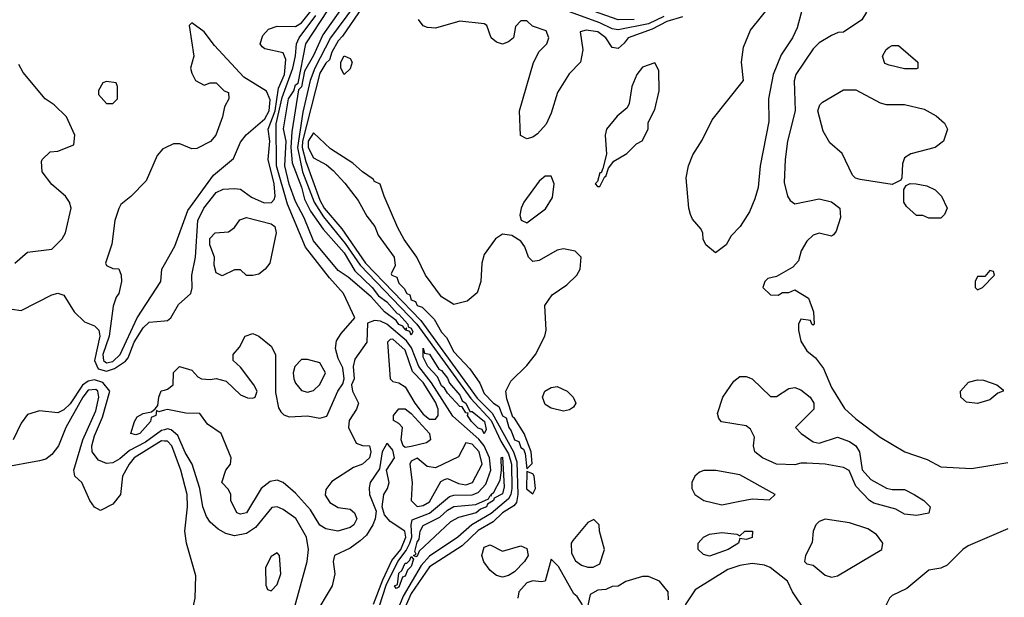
# Model space of a CAD drawing. Header units: inches. Extents: x 2380053 to 2584298, y 380219 to 546618.
# Tile 199 of 256: x 2459525 to 2462758, y 480152 to 482049. Entities that reach past the tile are written whole.
import ezdxf

# ---------------------------------------------------------------- set-up
doc = ezdxf.new("R2010")
doc.units = ezdxf.units.IN
doc.header["$MEASUREMENT"] = 0
doc.layers.add('C4458', color=7, linetype='Continuous')
doc.layers.add('C4468', color=7, linetype='Continuous')

msp = doc.modelspace()

# ---------------------------------------------------------------- linework, layer by layer
at = {"layer": 'C4458', "color": 2}
for points, elevation in [([(2459509, 481250), (2459550, 481286), (2459630, 481296), (2459664, 481330), (2459675.3, 481350), (2459694, 481430), (2459688.7, 481450), (2459675.3, 481470), (2459630, 481508), (2459598, 481550), (2459596.4, 481583.6), (2459598, 481590), (2459624.7, 481615.3), (2459650, 481618), (2459702, 481638), (2459706, 481670), (2459678, 481730), (2459638, 481770), (2459608.7, 481790), (2459536.5, 481876.5), (2459522, 481902)], 34), ([(2460000, 481627.9), (2459994.6, 481625.4), (2459976.4, 481603.6), (2459939.9, 481520.1), (2459890, 481469), (2459857.3, 481442.7), (2459850.5, 481429.5), (2459837.3, 481390), (2459827.5, 481312.5), (2459806, 481250), (2459810, 481242), (2459830, 481232), (2459850, 481231.3), (2459858, 481210), (2459858.8, 481190), (2459850.3, 481150), (2459841.3, 481138.7), (2459831.7, 481108.3), (2459818.2, 481010), (2459797.3, 480950), (2459800.2, 480930), (2459805.3, 480925.3), (2459810, 480922.5), (2459830, 480926.9), (2459854.3, 480950), (2459909.9, 481070.1), (2459987.8, 481190), (2459991.1, 481230), (2460000, 481245.4)], 34), ([(2459470, 481103.2), (2459530, 481094.9), (2459630, 481146), (2459650, 481151), (2459670, 481144.7), (2459704, 481090), (2459737.6, 481057.6), (2459770, 481044.4), (2459784.4, 481030), (2459787.6, 481010), (2459770.8, 480930), (2459782.8, 480902.8), (2459810, 480895.1), (2459835.8, 480904.2), (2459872.5, 480927.5), (2459881.2, 480938.8), (2459900.7, 480990), (2459930, 481037.6), (2459950, 481055.8), (2460000, 481061)], 30), ([(2460000, 480702.9), (2459990, 480700.3), (2459938.1, 480661.9), (2459885.2, 480634.8), (2459853.3, 480606.7), (2459830, 480594.4), (2459810, 480591.8), (2459783.1, 480603.1), (2459763.1, 480630), (2459761.8, 480650), (2459770, 480683), (2459796.2, 480743.8), (2459820.8, 480830), (2459797.9, 480857.9), (2459770, 480866.4), (2459750, 480862.3), (2459730.6, 480849.4), (2459690, 480788.4), (2459670, 480768), (2459650, 480758.4), (2459590, 480765.2), (2459550, 480753.2), (2459530, 480724), (2459503.7, 480670)], 30), ([(2460000, 480665.8), (2459990, 480666.8), (2459900.3, 480610), (2459884.6, 480590), (2459862.8, 480550), (2459856, 480490), (2459830, 480458), (2459790, 480438), (2459770, 480448), (2459755.3, 480470), (2459729, 480530), (2459706, 480550), (2459702.9, 480570), (2459732.2, 480670), (2459774.8, 480765.2), (2459784.2, 480810), (2459781.5, 480830), (2459775, 480835), (2459750, 480832.9), (2459731.9, 480810), (2459676.5, 480710), (2459651.7, 480650), (2459630, 480622), (2459610, 480606.6), (2459590, 480600.9), (2459470, 480578.4)], 34), ([(2460000, 480766.7), (2459982, 480762), (2459974, 480766), (2459971.3, 480750), (2459956.9, 480743.1), (2459954, 480730), (2459918.8, 480690), (2459906, 480686), (2459889.2, 480690), (2459901.2, 480730), (2459910, 480744.7), (2459930, 480756), (2459958, 480762), (2459969, 480771), (2459978, 480782), (2459981.2, 480810), (2459989.5, 480830.5), (2460000, 480833.3)], 26)]:
    msp.add_lwpolyline(points, dxfattribs=dict(at, elevation=elevation))
at = {"layer": 'C4458', "color": 2, "elevation": 34}
msp.add_lwpolyline([(2459810, 481846), (2459798, 481842), (2459783.6, 481816.4), (2459783.6, 481803.6), (2459810, 481774), (2459830, 481774), (2459846, 481790), (2459846, 481830), (2459842, 481842)], close=True, dxfattribs=at)
at = {"layer": 'C4468', "color": 2}
for points, elevation in [([(2461542, 482050), (2461490, 482048.9), (2461210, 482149.1)], 22), ([(2462106.7, 482130), (2462077.5, 482022.5), (2462062, 481990), (2462025.7, 481934.3), (2461999.5, 481870), (2461983.1, 481790), (2461985.1, 481714.9), (2461955.8, 481570), (2461950, 481498), (2461939.2, 481460.8), (2461921.3, 481418.7), (2461890.7, 481370), (2461860.5, 481339.5), (2461844.7, 481310), (2461810, 481284), (2461778, 481310), (2461768.9, 481328.9), (2461768.4, 481348.4), (2461762, 481362), (2461734.6, 481394.6), (2461728, 481410), (2461722, 481430), (2461713.2, 481530), (2461721.2, 481570), (2461734.8, 481605.2), (2461766.3, 481653.7), (2461798.9, 481721.1), (2461901.2, 481850), (2461895.1, 481910), (2461901.2, 481958.8), (2461924.9, 482015.1), (2462001.2, 482110)], 30), ([(2460623.6, 482096.4), (2460545, 481990), (2460493.5, 481890), (2460478.5, 481850), (2460454, 481746), (2460436.5, 481630), (2460453.3, 481550), (2460491.2, 481450), (2460521.9, 481401.9), (2460594, 481314), (2460643.2, 481243.2), (2460828.9, 481050), (2461005.7, 480805.7), (2461072.7, 480732.7), (2461104.8, 480664.8), (2461130, 480623.6), (2461139.4, 480590), (2461141, 480510), (2461138, 480490), (2461130, 480475.5), (2461072.8, 480427.2), (2461009.6, 480390.4), (2460963.8, 480350), (2460870, 480288.1), (2460843.3, 480256.7), (2460783.4, 480156.6), (2460765.2, 480110)], 26), ([(2461639.8, 482060.2), (2461590, 482035.8), (2461490, 482015.8), (2461470, 482019.4), (2461430, 482039.2), (2461230, 482111.3)], 26), ([(2460000, 481061), (2460010, 481062), (2460021.2, 481070), (2460045.7, 481114.3), (2460087, 481150), (2460091.2, 481168.8), (2460089.6, 481210), (2460102, 481270), (2460109.7, 481390), (2460129.8, 481430), (2460170, 481482), (2460192.7, 481492.7), (2460230, 481495.5), (2460250, 481493), (2460286.4, 481466.4), (2460327.8, 481447.8), (2460351.1, 481448.9), (2460360.7, 481459.3), (2460363.5, 481470), (2460359.8, 481510), (2460340.3, 481590), (2460346.6, 481650), (2460341, 481690), (2460363.1, 481750), (2460375.1, 481824.9), (2460394.2, 481870), (2460398.4, 481918.4), (2460390, 481940.9), (2460330, 481954), (2460320.9, 481960.9), (2460314, 481970), (2460322.9, 481997.1), (2460342, 482018), (2460370, 482028.2), (2460430, 482026.7), (2460450, 482039), (2460490, 482088.4)], 30), ([(2460000, 480833.3), (2460010, 480836), (2460028.7, 480850), (2460029.3, 480890.7), (2460049.3, 480910.7), (2460090, 480898), (2460110, 480876), (2460122, 480870), (2460150, 480867.3), (2460170, 480871.3), (2460202.8, 480862.8), (2460250, 480817.3), (2460272.9, 480807.1), (2460290, 480806), (2460298, 480810), (2460304, 480830), (2460294, 480850), (2460250, 480908), (2460226, 480930), (2460226, 480950), (2460246, 480974), (2460265.2, 481010), (2460290, 481019.1), (2460310.3, 481010.3), (2460350, 480977.3), (2460364.9, 480950), (2460365.2, 480825.2), (2460374.4, 480774.4), (2460382, 480762), (2460392.1, 480752.1), (2460410, 480744.9), (2460470, 480748.9), (2460510, 480741.3), (2460532.8, 480747.2), (2460569.6, 480830), (2460586.3, 480853.7), (2460589.7, 480870), (2460586, 480906), (2460570, 480937.2), (2460561.7, 480970), (2460565.4, 480994.6), (2460580.8, 481019.2), (2460625.2, 481070), (2460588.2, 481150), (2460541.7, 481201.7), (2460462.9, 481302.9), (2460403.7, 481443.7), (2460368.2, 481570), (2460367, 481707), (2460386.4, 481793.6), (2460421.2, 481890), (2460430.6, 481930.6), (2460433.4, 481970), (2460442, 481990), (2460496.8, 482063.2)], 26), ([(2460578.3, 482081.7), (2460520, 482000), (2460490, 481931.8), (2460459.5, 481880.5), (2460450, 481829.4), (2460440.6, 481819.4), (2460418.3, 481681.7), (2460414.6, 481630), (2460419.3, 481579.3), (2460450, 481499.3), (2460459.7, 481459.7), (2460480.1, 481420.1), (2460521.3, 481361.3), (2460590, 481283.7), (2460625.1, 481225.1), (2460682.4, 481170), (2460702.6, 481142.6), (2460730, 481122.6), (2460764.2, 481084.2), (2460770, 481082.6), (2460799, 481050), (2460800.5, 481040.5), (2460810, 481036.5), (2460816, 481024), (2460810, 481013.2), (2460805.3, 481025.3), (2460793.2, 481030), (2460796.4, 481036.4), (2460790, 481032), (2460783, 481043), (2460770, 481048.1), (2460761.4, 481061.4), (2460723, 481090), (2460679.4, 481139.4), (2460603.5, 481203.5), (2460570, 481225.4), (2460490, 481323), (2460458.7, 481398.7), (2460430, 481452), (2460410, 481509.2), (2460395.4, 481570), (2460399.7, 481650), (2460391.5, 481691.5), (2460407.5, 481790), (2460424.6, 481815.4), (2460430, 481835.5), (2460439.3, 481840.7), (2460464, 481970), (2460538.1, 482081.9)], 22), ([(2460649.3, 482090), (2460584.9, 481995.1), (2460570, 481979.6), (2460550, 481942.7), (2460542.2, 481917.8), (2460530, 481906.3), (2460510, 481874), (2460453.2, 481650), (2460452.8, 481630), (2460463.9, 481583.9), (2460510, 481457), (2460524.4, 481430), (2460582.7, 481362.7), (2460660.1, 481250), (2460841.5, 481061.5), (2461026.8, 480806.8), (2461076.7, 480756.7), (2461146.3, 480630), (2461157.2, 480597.2), (2461160.4, 480490), (2461155.7, 480464.3), (2461147, 480453), (2461110.3, 480430), (2461079.8, 480400.2), (2461030, 480372.4), (2460978.2, 480321.8), (2460870, 480252.5), (2460810, 480164.8), (2460786, 480110)], 30), ([(2461701.1, 482058.9), (2461650, 482043.4), (2461601.8, 482018.2), (2461522.4, 481990), (2461510, 481972.3), (2461490, 481955.3), (2461470, 481958), (2461449.5, 481990), (2461422.7, 482010), (2461384.4, 482015.6), (2461364.7, 482010), (2461374, 481950), (2461366, 481910), (2461328.8, 481871.2), (2461290.3, 481810), (2461270, 481742), (2461254, 481706), (2461224.9, 481675.1), (2461210, 481664), (2461190, 481658), (2461168.7, 481668.7), (2461166, 481750), (2461211.4, 481908.6), (2461230, 481944.7), (2461255.3, 481970), (2461262, 481990), (2461253.2, 482013.2), (2461208.4, 482028.4), (2461190, 482046), (2461170, 482046), (2461152.7, 482027.3), (2461146, 481990), (2461130, 481977.2), (2461110, 481969.6), (2461090, 481976), (2461073.2, 481990), (2461059, 482030), (2461050, 482036), (2460970, 482044.5), (2460890, 482022), (2460863.7, 482023.7), (2460849.4, 482029.4), (2460834, 482050)], 30), ([(2462306, 482074), (2462290.5, 482049.5), (2462230, 482008), (2462212.7, 482007.3), (2462190, 481998), (2462150, 481974), (2462130, 481954), (2462073, 481870), (2462068.3, 481848.3), (2462070.8, 481750), (2462046.4, 481650), (2462038, 481590), (2462035.3, 481515.3), (2462046, 481470), (2462055.3, 481455.3), (2462070, 481444.7), (2462150, 481461), (2462190, 481451.3), (2462218, 481430), (2462219.8, 481400.2), (2462205.4, 481354.6), (2462196.9, 481343.1), (2462190, 481338), (2462150, 481348.7), (2462130, 481342), (2462110, 481322), (2462091, 481290), (2462082, 481258), (2462063.6, 481236.4), (2462010, 481206), (2461981, 481199), (2461972, 481190), (2461964.7, 481170), (2461990, 481146), (2462015.3, 481144.7), (2462030, 481154), (2462050, 481154), (2462070, 481162), (2462114.8, 481134.8), (2462131.3, 481090), (2462134, 481050), (2462130, 481046), (2462126, 481050), (2462122, 481062), (2462090, 481066), (2462082, 481050), (2462082, 481030), (2462090, 480994), (2462110, 480962), (2462138.5, 480938.5), (2462163.8, 480903.8), (2462190, 480841), (2462232.8, 480772.8), (2462270, 480738.4), (2462350, 480678), (2462431, 480630), (2462505.2, 480605.2), (2462550, 480580.7), (2462650, 480575.5), (2462710, 480584.9), (2462770, 480595.5)], 34), ([(2460000, 481245.4), (2460034.5, 481305.5), (2460077, 481423), (2460161.2, 481538.8), (2460226.5, 481593.5), (2460250, 481646.8), (2460268.7, 481671.3), (2460330, 481724.4), (2460344.2, 481750), (2460346.8, 481786.8), (2460334.9, 481814.9), (2460261.1, 481861.1), (2460164.2, 481964.2), (2460130, 482009.4), (2460090, 482039), (2460081, 482030), (2460096, 481930), (2460086, 481890), (2460090, 481874), (2460102, 481850), (2460130, 481834), (2460150, 481842), (2460170, 481842), (2460196, 481816), (2460210.8, 481810), (2460211, 481790), (2460196.9, 481763.1), (2460190.6, 481730), (2460168.4, 481670), (2460151.1, 481648.9), (2460106.3, 481626.3), (2460090, 481625.2), (2460050, 481642), (2460030, 481642), (2460000, 481627.9)], 34), ([(2460694.8, 480090), (2460728, 480192), (2460766, 480270), (2460794, 480306), (2460805.8, 480330), (2460812, 480350), (2460809.8, 480390.2), (2460813.2, 480406.8), (2460870.8, 480429.2), (2460936.2, 480483.8), (2460950, 480487.8), (2461010, 480488.8), (2461030, 480496.8), (2461055.8, 480524.2), (2461071.9, 480570), (2461067.1, 480610), (2461049.9, 480650), (2461032.3, 480672.3), (2460947.3, 480747.3), (2460876.8, 480856.8), (2460835.2, 480910), (2460811.6, 480971.6), (2460794.5, 480994.5), (2460730, 481049.8), (2460710, 481059.8), (2460690, 481062), (2460667.1, 481052.9), (2460664.9, 480990), (2460625.1, 480934.9), (2460619.3, 480910), (2460622.8, 480870), (2460614, 480850), (2460617.3, 480830), (2460637.1, 480790), (2460630.4, 480770), (2460606.5, 480733.5), (2460604.6, 480710), (2460630, 480658.7), (2460650, 480651.5), (2460673.4, 480650), (2460677.4, 480630), (2460673.8, 480610), (2460650, 480589.4), (2460621, 480579), (2460550, 480532.3), (2460530, 480506), (2460527.7, 480487.7), (2460543.4, 480463.4), (2460570, 480447.7), (2460610, 480442), (2460624, 480430), (2460632.2, 480410), (2460622, 480390), (2460610, 480381.6), (2460569.7, 480369.7), (2460530, 480377), (2460510, 480389.5), (2460479.4, 480439.4), (2460430, 480494.5), (2460390, 480529.6), (2460370, 480536.9), (2460347.3, 480532.7), (2460317.1, 480510), (2460270, 480429.4), (2460250, 480425.2), (2460238, 480430), (2460218, 480470), (2460218, 480490), (2460210, 480506), (2460189, 480529), (2460202, 480570), (2460217.2, 480590), (2460219, 480610), (2460186.6, 480690), (2460141, 480721), (2460116, 480756), (2460070, 480757.6), (2460010.5, 480769.5), (2460000, 480766.7)], 26), ([(2460424.4, 480110), (2460468.4, 480270), (2460473.3, 480310), (2460466, 480350), (2460431.6, 480411.6), (2460390, 480441.3), (2460370, 480449.6), (2460352.3, 480447.7), (2460298.5, 480381.5), (2460270, 480362), (2460230, 480354), (2460202, 480362), (2460176.1, 480376.1), (2460150, 480399.6), (2460137.6, 480417.6), (2460125.6, 480450), (2460116.4, 480510), (2460090.9, 480590), (2460068, 480628), (2460043.9, 480683.9), (2460022.4, 480702.4), (2460010, 480705.6), (2460000, 480702.9)], 30), ([(2460046.8, 480000), (2460049.2, 480010), (2460075.9, 480064.1), (2460092.3, 480110), (2460100.7, 480150), (2460102.7, 480222.7), (2460072, 480330), (2460067.3, 480370), (2460075.8, 480450), (2460075.1, 480490), (2460053.7, 480570), (2460023.9, 480650), (2460010, 480664.8), (2460000, 480665.8)], 34), ([(2460686, 480130), (2460716.9, 480210), (2460747, 480273), (2460776.2, 480310), (2460793.2, 480350), (2460789.8, 480370), (2460741.7, 480401.7), (2460723.1, 480423.1), (2460714.8, 480450), (2460720.7, 480490), (2460732.5, 480510), (2460737.7, 480530), (2460729, 480570), (2460755.4, 480610), (2460750, 480636.2), (2460734.8, 480654.8), (2460730, 480658), (2460714.7, 480630), (2460706.1, 480573.9), (2460675.6, 480530), (2460672.1, 480512.1), (2460673.7, 480490), (2460695.5, 480435.5), (2460692.4, 480410), (2460684, 480390), (2460663.4, 480356.6), (2460642.6, 480337.4), (2460610, 480313.6), (2460558, 480290), (2460554, 480270), (2460559.3, 480230), (2460550.4, 480190), (2460490.2, 480089.8)], 30), ([(2462770, 480377), (2462638.8, 480321.2), (2462622, 480310), (2462570, 480258), (2462550, 480248.7), (2462510, 480242), (2462438.3, 480181.7), (2462390, 480158), (2462380.7, 480150), (2462370.8, 480130), (2462358.8, 480090), (2462365.4, 480045.4), (2462382, 480010), (2462377, 480000)], 34), ([(2461372.7, 480127.3), (2461355.3, 480155.3), (2461344, 480164), (2461293.6, 480253.6), (2461270, 480278), (2461250, 480206), (2461236.9, 480203.1), (2461210, 480206.6), (2461190, 480199.5), (2461163.8, 480170), (2461160.5, 480150)], 34), ([(2462102.7, 480110), (2462062.7, 480170), (2462046, 480206), (2461988.7, 480250), (2461970, 480258), (2461930, 480263.6), (2461890, 480256.9), (2461850, 480243.6), (2461742.5, 480177.5), (2461710, 480128)], 34), ([(2461655.3, 480144.7), (2461654, 480170), (2461625.2, 480205.2), (2461590, 480221.2), (2461570, 480221.2), (2461515.3, 480204.7), (2461490, 480188.7), (2461470, 480188), (2461450, 480178), (2461423.6, 480176.4), (2461398, 480162), (2461390, 480126)], 34)]:
    msp.add_lwpolyline(points, dxfattribs=dict(at, elevation=elevation))
for points, elevation in [([(2462430, 481888), (2462380.4, 481900.4), (2462366, 481906), (2462358, 481930), (2462370, 481952), (2462380.2, 481959.8), (2462390, 481964.7), (2462410, 481964.7), (2462474, 481910), (2462474, 481890), (2462470, 481888)], 34), ([(2460590, 481869), (2460579, 481890), (2460579, 481910), (2460590, 481931.3), (2460610, 481922), (2460616, 481910), (2460610, 481888)], 30), ([(2461610, 481908), (2461570, 481894), (2461550.8, 481870), (2461534.8, 481830), (2461526, 481774), (2461519.8, 481760.2), (2461487.1, 481732.9), (2461451.3, 481690), (2461446.8, 481670), (2461452, 481608), (2461439.6, 481560.4), (2461434, 481546), (2461430, 481546), (2461422, 481518), (2461414, 481510), (2461422, 481502), (2461430, 481502), (2461446, 481534), (2461450, 481534), (2461458, 481562), (2461475.3, 481584.7), (2461518, 481610), (2461550, 481642), (2461568.4, 481651.6), (2461588, 481690), (2461588.4, 481711.6), (2461610, 481754), (2461624.7, 481815.3), (2461623.1, 481883.1)], 34), ([(2462370, 481771), (2462430, 481771), (2462495.2, 481755.2), (2462534, 481734), (2462562, 481710), (2462571.3, 481690), (2462558, 481650), (2462530.6, 481629.4), (2462450.7, 481609.3), (2462430, 481595.3), (2462423.5, 481576.5), (2462422, 481530), (2462418, 481522), (2462390, 481508.7), (2462284.7, 481524.7), (2462269, 481529), (2462259, 481539), (2462225.2, 481610), (2462185.1, 481645.1), (2462163.3, 481683.3), (2462146, 481750), (2462152.7, 481770), (2462161.3, 481778.7), (2462230, 481818.8), (2462270, 481818.8), (2462350, 481776)], 34), ([(2460490, 481678), (2460472.4, 481650), (2460472.2, 481630), (2460490, 481595.8), (2460532.7, 481572.7), (2460554, 481554), (2460592.6, 481512.6), (2460635.8, 481455.8), (2460664.4, 481404.4), (2460690.6, 481370), (2460701.4, 481341.4), (2460754.8, 481270), (2460758, 481242), (2460744.7, 481215.3), (2460746.8, 481210), (2460763.6, 481203.6), (2460770, 481184.7), (2460787.2, 481167.2), (2460796, 481150), (2460805.5, 481145.5), (2460810, 481129), (2460824.2, 481124.2), (2460830, 481111), (2460845.8, 481105.8), (2460885.5, 481065.5), (2460910, 481022.8), (2460925.8, 481005.8), (2460950, 480958.8), (2461003.1, 480903.1), (2461035.6, 480855.6), (2461050, 480822), (2461080.5, 480790), (2461098.6, 480778.6), (2461110, 480748.7), (2461122.4, 480742.4), (2461130.7, 480710), (2461139.1, 480699.1), (2461149.3, 480670), (2461164.1, 480664.1), (2461170, 480644), (2461178.8, 480638.8), (2461184.4, 480624.4), (2461190, 480574), (2461208, 480592), (2461204, 480630), (2461181.2, 480690), (2461150, 480741.2), (2461144.1, 480744.1), (2461124.1, 480804.1), (2461121.2, 480830), (2461137.5, 480862.5), (2461190, 480914), (2461218, 480950), (2461249.2, 481010), (2461254, 481030), (2461249.3, 481110.7), (2461273.6, 481146.4), (2461321.5, 481178.5), (2461354, 481210), (2461365.2, 481230), (2461368.7, 481270), (2461349.2, 481289.2), (2461310, 481297.2), (2461290, 481292.7), (2461230, 481259), (2461210, 481255.3), (2461195.3, 481270), (2461183.2, 481303.2), (2461170, 481322), (2461141.2, 481341.2), (2461110, 481345.2), (2461086.8, 481330), (2461050, 481278), (2461042.8, 481250), (2461038.8, 481190), (2461027.1, 481152.9), (2460994.4, 481125.6), (2460950, 481114), (2460910, 481139), (2460857.2, 481210), (2460829, 481270), (2460787.2, 481327.2), (2460766.2, 481366.2), (2460721.2, 481470), (2460708.9, 481508.9), (2460690, 481518), (2460685.6, 481525.6), (2460650, 481549.4), (2460618.3, 481578.3), (2460545.5, 481625.5)], 34), ([(2461270, 481535.3), (2461250, 481535.3), (2461230, 481519), (2461180.7, 481450), (2461171, 481430), (2461167.1, 481407.1), (2461171.6, 481391.6), (2461190, 481382), (2461251.7, 481428.3), (2461274.2, 481465.8), (2461279.3, 481510)], 34), ([(2462510, 481398), (2462490, 481406), (2462470, 481406), (2462436.4, 481436.4), (2462428, 481450), (2462428.4, 481491.6), (2462435.3, 481504.7), (2462448.4, 481511.6), (2462469.1, 481510.9), (2462503.5, 481503.5), (2462530.7, 481490.7), (2462551.3, 481470), (2462570.8, 481430), (2462562, 481410), (2462550, 481398)], 34), ([(2460290, 481209), (2460269.2, 481209.2), (2460250, 481228), (2460230, 481228), (2460190, 481208.7), (2460170, 481218), (2460163.7, 481243.7), (2460164.5, 481270), (2460148.6, 481310), (2460148.9, 481331.1), (2460166.6, 481350), (2460210, 481352.7), (2460230, 481367.3), (2460247.6, 481392.4), (2460270, 481399.5), (2460350, 481379.1), (2460362.8, 481370), (2460366.8, 481350), (2460346, 481250), (2460331.3, 481230), (2460310, 481214)], 26), ([(2462710, 481226), (2462694, 481206), (2462670, 481206), (2462662, 481190), (2462662, 481170), (2462670, 481162), (2462686, 481170), (2462726, 481210), (2462722, 481222)], 38), ([(2460750, 481000.5), (2460740.9, 480999.1), (2460733, 480990), (2460741, 480870), (2460750, 480861), (2460770, 480857.3), (2460790, 480844), (2460821.8, 480790), (2460850, 480753.8), (2460870, 480737.6), (2460890, 480737), (2460899.2, 480750), (2460898.5, 480770), (2460890, 480793.3), (2460850, 480858.4), (2460814.3, 480894.3), (2460790, 480964.4)], 30), ([(2461002.4, 480762.4), (2461010, 480763.1), (2461050.8, 480730), (2461056.7, 480703.3), (2461050, 480689.8), (2461043.3, 480703.3), (2461030, 480707.8), (2461008.7, 480730), (2460995.6, 480750), (2460997, 480757), (2460990, 480758), (2460978, 480778), (2460970, 480779.6), (2460930, 480822.4), (2460919.8, 480839.8), (2460910, 480847.1), (2460897, 480877), (2460864.8, 480910), (2460850, 480941.2), (2460849.7, 480970.3), (2460854.2, 480954.2), (2460870, 480951.4), (2460901.6, 480901.6), (2460910, 480897.4), (2460930, 480872.6), (2460936.1, 480856.1), (2460970, 480816.5), (2460978, 480798), (2460990, 480790.3)], 22), ([(2460470, 480934), (2460450, 480933.2), (2460428.5, 480910), (2460422.4, 480890), (2460424.4, 480870), (2460430, 480856), (2460450, 480831.3), (2460470, 480826), (2460490, 480831.3), (2460510, 480851.3), (2460528.7, 480890), (2460510, 480922)], 30), ([(2461990, 480812), (2462010, 480812), (2462050, 480838), (2462070, 480841), (2462090, 480834), (2462120.7, 480810), (2462132.7, 480790), (2462133, 480770), (2462072, 480710), (2462091.3, 480690), (2462130, 480662.8), (2462150, 480658.8), (2462210, 480678.8), (2462250, 480664), (2462270.6, 480650), (2462282.8, 480630), (2462291.3, 480571.3), (2462319.6, 480539.6), (2462370.7, 480510.7), (2462390, 480506), (2462430, 480506), (2462462, 480490), (2462494, 480470), (2462514, 480450), (2462510, 480428.7), (2462470, 480421.2), (2462430, 480425.2), (2462402, 480442), (2462330, 480461.2), (2462315.3, 480470), (2462270, 480518), (2462249, 480569), (2462230, 480579), (2462170, 480589.4), (2462110, 480593.2), (2462090, 480593.2), (2462070, 480587), (2462010, 480589.6), (2461964, 480610), (2461939.3, 480630), (2461934, 480650), (2461938, 480678), (2461924.7, 480704.7), (2461910, 480715.3), (2461829.2, 480729.2), (2461820.2, 480740.2), (2461816.4, 480756.4), (2461833.2, 480810), (2461870, 480862.8), (2461890, 480877.3), (2461910, 480877.3), (2461930.5, 480870.5)], 30), ([(2462670, 480789.4), (2462633.6, 480793.6), (2462615.3, 480810), (2462614, 480830), (2462640.9, 480859.1), (2462670, 480866.8), (2462690, 480866), (2462734, 480850), (2462754, 480834), (2462754, 480830), (2462736.9, 480823.1), (2462710, 480801.2)], 34), ([(2461310, 480764), (2461270, 480774), (2461250, 480785.2), (2461241.2, 480810), (2461249.2, 480830), (2461270, 480841), (2461290, 480844.7), (2461322, 480830), (2461342, 480810), (2461351.3, 480790), (2461343.6, 480776.4), (2461330, 480768.7)], 30), ([(2460790, 480644.8), (2460784.4, 480650), (2460777.6, 480670), (2460781.3, 480710), (2460770, 480723.6), (2460752.7, 480732.7), (2460752, 480750), (2460770, 480771.8), (2460790, 480771.4), (2460810, 480756.5), (2460870.4, 480690), (2460874, 480670), (2460860.3, 480659.7), (2460810, 480648)], 26), ([(2460990, 480659.3), (2460965.8, 480614.2), (2460890, 480578), (2460862.5, 480582.5), (2460830, 480609.3), (2460810, 480599.3), (2460805.7, 480590), (2460813.7, 480530), (2460810.5, 480470), (2460830, 480450.5), (2460850, 480453.7), (2460870, 480466.3), (2460907.6, 480532.4), (2460920.1, 480539.9), (2460930, 480543), (2460965.8, 480525.8), (2460990, 480522), (2461011.5, 480530), (2461043.5, 480590), (2461033.6, 480630), (2461010, 480655.6)], 30), ([(2460825.2, 480285.2), (2460818, 480290), (2460826.3, 480293.7), (2460822.8, 480302.8), (2460830, 480333.4), (2460836.4, 480343.6), (2460839.8, 480370), (2460850, 480388.4), (2460904.4, 480415.6), (2460930, 480438.9), (2460950, 480450.2), (2461023.1, 480456.9), (2461063.8, 480476.2), (2461070, 480486.8), (2461074, 480486), (2461072.7, 480490), (2461082, 480498), (2461102.6, 480537.4), (2461107.3, 480570), (2461106, 480610), (2461110, 480612.4), (2461115.6, 480515.6), (2461110, 480492.3), (2461082.4, 480477.6), (2461080.5, 480470), (2461061.2, 480458.8), (2461057.6, 480450), (2461038, 480442), (2461024, 480430), (2460965.8, 480414.2), (2460939.9, 480400.1), (2460836.3, 480303.7), (2460830, 480287.8)], 22), ([(2461190, 480566), (2461188.7, 480508.7), (2461210, 480492), (2461219, 480510), (2461214, 480550), (2461210, 480558)], 34), ([(2461811.1, 480568.9), (2461771.1, 480568.9), (2461756.9, 480563.1), (2461742, 480550), (2461732, 480530), (2461732, 480510), (2461742, 480490), (2461770.9, 480470.9), (2461830, 480456.3), (2461890, 480468.2), (2461930, 480476), (2461987.3, 480472.7), (2462006, 480490), (2461890, 480555.1)], 34), ([(2462170, 480409.3), (2462150, 480401.2), (2462138.8, 480390), (2462130.8, 480370), (2462127.1, 480332.9), (2462104.7, 480290), (2462102, 480270), (2462110, 480262), (2462130, 480258), (2462170, 480224.7), (2462190, 480218.8), (2462210, 480222.8), (2462355.3, 480310), (2462359, 480330), (2462338.3, 480358.3), (2462310, 480377.6), (2462250, 480396.9)], 34), ([(2461410, 480408), (2461390, 480398), (2461341.4, 480338.6), (2461336, 480330), (2461336.9, 480296.9), (2461350, 480272), (2461370, 480258), (2461390, 480251.3), (2461408.4, 480251.6), (2461430, 480262), (2461445.2, 480310), (2461428.7, 480370), (2461428, 480390)], 34), ([(2461910, 480342), (2461890, 480346), (2461884.7, 480330), (2461851, 480310), (2461790, 480287.6), (2461770, 480292.7), (2461752.7, 480310), (2461752.7, 480330), (2461769.7, 480350.3), (2461790, 480359.3), (2461830, 480364.9), (2461879.8, 480359.8), (2461890, 480354), (2461906, 480370), (2461931, 480370), (2461930, 480349)], 30), ([(2461110, 480303.7), (2461170, 480321.7), (2461190, 480312.7), (2461194, 480290), (2461182.3, 480270), (2461150, 480236.4), (2461130, 480224), (2461110, 480218.9), (2461090, 480223.6), (2461070, 480240.7), (2461048.9, 480268.9), (2461042.6, 480290), (2461050, 480317.3), (2461070, 480324.9)], 30), ([(2460370, 480298), (2460350, 480286), (2460332, 480250), (2460332.7, 480192.7), (2460338, 480178), (2460350, 480174), (2460370, 480194), (2460382, 480230), (2460378, 480290)], 34), ([(2460761.2, 480181.2), (2460755.3, 480190), (2460765.1, 480194.9), (2460770, 480232.2), (2460779.3, 480240.7), (2460790, 480264.4), (2460795.9, 480264.1), (2460805.8, 480274.2), (2460810, 480286.8), (2460817.6, 480277.6), (2460810, 480253.2), (2460798.7, 480241.3), (2460790, 480221.6), (2460781.4, 480218.6), (2460770, 480185.6)], 22)]:
    msp.add_lwpolyline(points, close=True, dxfattribs=dict(at, elevation=elevation))

doc.saveas('drawing.dxf')
